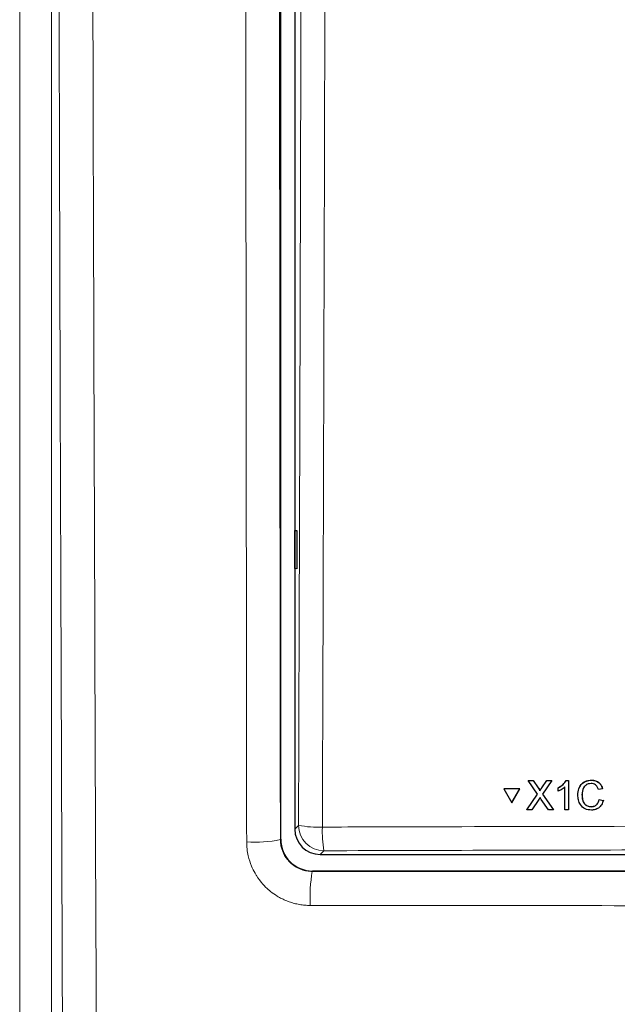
# Paper-space layout 'Blatt3' of a CAD drawing. Header units: millimetres. Extents: x 5 to 418, y 2 to 292.
# Tile 16 of 55: x 97 to 108, y 139 to 158. Entities that reach past the tile are written whole.
import ezdxf

# ---------------------------------------------------------------- set-up
doc = ezdxf.new("R2010")
doc.units = ezdxf.units.MM

psp = doc.layouts.new('Blatt3')

# ---------------------------------------------------------------- linework, layer by layer
at = {"color": 7, "linetype": 'Continuous', "lineweight": 25}
for p, q in [((101.7021, 142.0627), (101.7021, 194.1424)), ((101.9793, 176.1738), (101.9793, 142.2644)), ((101.9806, 148.1401), (102.0186, 148.1407)), ((101.9806, 147.39), (101.9806, 148.1401)), ((102.0186, 148.1407), (102.0186, 147.3894)), ((102.0186, 147.3894), (101.9806, 147.39)), ((106.5758, 143.2195), (106.5768, 143.2212)), ((106.5768, 143.2212), (106.5813, 143.2212)), ((106.6734, 143.2195), (106.6744, 143.2211)), ((106.9409, 143.2194), (106.9418, 143.221)), ((107.0399, 143.2193), (107.0408, 143.221)), ((107.3205, 143.2192), (107.3214, 143.2208)), ((107.3679, 143.2192), (107.3688, 143.2208)), ((107.8168, 143.2264), (107.8177, 143.228)), ((106.0936, 143.0576), (106.0946, 143.0593)), ((106.4109, 143.0575), (106.0936, 143.0576)), ((106.0936, 143.0576), (106.2529, 142.7831)), ((106.4119, 143.0591), (106.0946, 143.0593)), ((106.2529, 142.7831), (106.4109, 143.0575)), ((106.2538, 142.7848), (106.4119, 143.0591)), ((106.4109, 143.0575), (106.4119, 143.0591)), ((106.7593, 142.9544), (106.5758, 143.2195)), ((106.5758, 143.2195), (106.6734, 143.2195)), ((106.6734, 143.2195), (106.774, 143.0742)), ((106.8413, 143.074), (106.9409, 143.2194)), ((107.0399, 143.2193), (106.8576, 142.9535)), ((106.9409, 143.2194), (107.0399, 143.2193)), ((107.162, 143.0759), (107.1629, 143.0775)), ((107.1621, 143.0081), (107.162, 143.0759)), ((107.2955, 142.6455), (107.2945, 143.0926)), ((107.3205, 143.2192), (107.3679, 143.2192)), ((107.3679, 143.2192), (107.3692, 142.6455)), ((108.0386, 143.0595), (107.9576, 143.0422)), ((108.0386, 143.0595), (108.0395, 143.0612)), ((106.5476, 142.6458), (106.7593, 142.9544)), ((106.782, 142.8432), (106.6465, 142.6458)), ((106.8039, 143.0195), (106.8049, 143.0211)), ((106.9729, 142.6456), (106.8326, 142.8484)), ((106.8576, 142.9535), (107.0706, 142.6456)), ((107.6337, 142.9368), (107.6346, 142.9384)), ((107.9727, 142.8477), (107.9737, 142.8494)), ((107.9727, 142.8477), (108.0538, 142.8289)), ((106.2529, 142.7831), (106.2538, 142.7848)), ((106.5476, 142.6458), (106.5486, 142.6475)), ((106.6465, 142.6458), (106.5476, 142.6458)), ((107.0706, 142.6456), (106.9729, 142.6456)), ((107.0706, 142.6456), (107.0716, 142.6472)), ((107.3692, 142.6455), (107.2955, 142.6455)), ((107.3692, 142.6455), (107.3701, 142.6471)), ((107.8119, 142.7042), (107.8129, 142.7058)), ((108.0548, 142.8305), (108.0383, 142.7899)), ((108.0538, 142.8289), (108.0548, 142.8305)), ((102.4786, 141.7651), (131.48, 141.7651)), ((131.6316, 141.4378), (102.327, 141.4378))]:
    psp.add_line(p, q, dxfattribs=at)
at = {"color": 7, "linetype": 'Continuous', "lineweight": 18}
for p, q in [((96.5626, 137.5943), (96.5626, 189.7928)), ((97.1867, 189.7928), (97.1867, 137.5943)), ((106.774, 143.0742), (106.7749, 143.0758)), ((106.8413, 143.074), (106.8423, 143.0757)), ((101.9793, 142.2644), (102.0521, 142.3372)), ((101.6952, 142.0559), (101.7021, 142.0627)), ((102.5514, 141.8379), (102.4786, 141.7651)), ((102.327, 141.4378), (102.3204, 141.4312))]:
    psp.add_line(p, q, dxfattribs=at)
for centre, radius, start, end in [((102.4257, 144.262), 1.9607, 259.01522, 272.81826), ((102.553, 142.3388), 0.5009, 180.1836, 269.8164), ((104.7302, 142.2087), 2.2101, 177.53897, 189.65999), ((101.1972, 144.5328), 2.5265, 266.24349, 281.36725), ((105.4479, 140.9299), 3.1674, 170.89224, 183.05268)]:
    psp.add_arc(centre, radius, start, end, dxfattribs=at)
at = {"color": 7, "linetype": 'Continuous', "lineweight": 25}
for centre, major_axis, ratio, start_param, end_param in [((102.48, 142.2657), (-0.3545, -0.3545), 0.9972647, 5.4991567, 7.0672139), ((102.3272, 142.063), (0.4421, 0.4421), 0.9995737, 2.3563468, 3.9268385)]:
    psp.add_ellipse(centre, major_axis=major_axis, ratio=ratio, start_param=start_param, end_param=end_param, dxfattribs=at)
at = {"color": 7, "linetype": 'Continuous', "lineweight": 18}
for points, knots in [([(97.408, 137.3729), (97.39, 142.2208), (97.3587, 150.6224), (97.3268, 162.5683), (97.314, 169.6647), (97.3075, 173.2006)], [0, 0, 0, 0, 0.4063373, 0.7041915, 1, 1, 1, 1]), ([(97.9734, 173.2197), (97.9797, 169.6866), (97.9926, 162.5959), (98.0243, 150.6595), (98.0556, 142.2647), (98.0736, 137.4207)], [0, 0, 0, 0, 0.2958083, 0.5936626, 1, 1, 1, 1]), ([(101.0317, 142.0117), (101.0298, 143.5545), (101.0236, 148.6546), (101.0149, 157.3182), (101.0078, 166.1741), (101.0047, 171.4701), (101.0037, 173.2025)], [0, 0, 0, 0, 0.1485416, 0.4910399, 0.8335047, 1, 1, 1, 1]), ([(101.6676, 173.2217), (101.6686, 171.4906), (101.6716, 166.1989), (101.6785, 157.3501), (101.6872, 148.6934), (101.6933, 143.5974), (101.6952, 142.0559)], [0, 0, 0, 0, 0.1664949, 0.50895964, 0.85145837, 1, 1, 1, 1]), ([(102.0521, 142.3372), (102.0608, 144.9105), (102.0783, 150.0574), (102.0993, 157.7845), (102.1168, 165.5161), (102.125, 170.6735), (102.1291, 173.2523)], [0, 0, 0, 0, 0.2499373, 0.4998997, 0.7499373, 1, 1, 1, 1]), ([(102.5994, 173.2386), (102.5989, 172.9054), (102.5965, 171.2394), (102.5848, 164.2426), (102.5622, 154.2603), (102.5332, 145.6205), (102.5221, 142.3037)], [0, 0, 0, 0, 0.0322876, 0.1614382, 0.6780666, 1, 1, 1, 1]), ([(102.5221, 142.3037), (102.8549, 142.3047), (104.5188, 142.3097), (107.5159, 142.317), (111.5146, 142.3234), (115.5163, 142.3263), (119.5202, 142.3259), (123.5094, 142.3219), (127.4823, 142.3149), (130.1183, 142.3074), (131.4364, 142.3037)], [0, 0, 0, 0, 0.0345653, 0.1728308, 0.3110963, 0.4493987, 0.587812, 0.7262622, 0.8631132, 1, 1, 1, 1]), ([(101.0317, 142.0117), (101.0333, 141.9654), (101.0364, 141.8724), (101.0647, 141.7121), (101.1158, 141.5502), (101.1777, 141.4239), (101.2499, 141.3035), (101.3347, 141.1907), (101.4348, 141.0918), (101.5292, 141.0131), (101.6155, 140.9527), (101.7229, 140.893), (101.8039, 140.8566), (101.8703, 140.8317), (101.9367, 140.81), (102.021, 140.788), (102.125, 140.7701), (102.2135, 140.7622), (102.267, 140.7614), (102.2849, 140.7612)], [0, 0, 0, 0, 0.0707784, 0.142225, 0.2481033, 0.3290515, 0.3563453, 0.4622854, 0.5432826, 0.570593, 0.6498011, 0.7034611, 0.7578989, 0.7852492, 0.8116003, 0.8645188, 0.9181941, 0.9726441, 1, 1, 1, 1]), ([(102.3204, 141.4312), (102.3032, 141.4317), (102.2687, 141.4326), (102.2168, 141.4394), (102.165, 141.4503), (102.1144, 141.4657), (102.0657, 141.4852), (102.0188, 141.5085), (101.9735, 141.5361), (101.9167, 141.5776), (101.8654, 141.626), (101.8208, 141.6802), (101.7909, 141.7236), (101.7648, 141.7691), (101.7427, 141.8165), (101.7244, 141.8661), (101.7089, 141.9227), (101.6976, 141.9861), (101.696, 142.0325), (101.6952, 142.0559)], [0, 0, 0, 0, 0.0526883, 0.1057429, 0.1599567, 0.2145728, 0.2671918, 0.3201803, 0.3743367, 0.4288976, 0.5347116, 0.5884313, 0.6429438, 0.6955926, 0.7486101, 0.802787, 0.857363, 0.9282353, 1, 1, 1, 1]), ([(131.4071, 141.8379), (129.0073, 141.8442), (124.2057, 141.8569), (116.9905, 141.8619), (110.975, 141.8574), (106.1614, 141.8482), (103.7553, 141.8413), (102.5514, 141.8379)], [0, 0, 0, 0, 0.24966579, 0.49952829, 0.74961247, 0.87472451, 1, 1, 1, 1]), ([(102.3204, 141.4312), (104.7608, 141.4292), (109.6439, 141.425), (116.9767, 141.4237), (124.3118, 141.4256), (129.1947, 141.43), (131.6372, 141.4323)], [0, 0, 0, 0, 0.24987022, 0.4999567, 0.74987017, 1, 1, 1, 1]), ([(131.6751, 140.7622), (129.2286, 140.76), (124.3335, 140.7554), (117.0855, 140.7535), (109.7322, 140.7548), (104.8368, 140.759), (102.2849, 140.7612)], [0, 0, 0, 0, 0.2499135, 0.5000434, 0.7393764, 1, 1, 1, 1])]:
    psp.add_open_spline(points, degree=3, knots=knots, dxfattribs=at)
at = {"color": 7, "linetype": 'Continuous', "lineweight": 25}
for points, knots in [([(107.1629, 143.0775), (107.1987, 143.0977), (107.2626, 143.1338), (107.3035, 143.1943), (107.3215, 143.2209)], [0, 0, 0, 0, 0.5604274, 1, 1, 1, 1]), ([(107.5527, 142.9365), (107.5557, 142.9779), (107.5617, 143.0605), (107.6255, 143.1619), (107.7194, 143.2174), (107.7843, 143.2234), (107.8168, 143.2264)], [0, 0, 0, 0, 0.2804925, 0.5595697, 0.7796153, 1, 1, 1, 1]), ([(107.578, 143.0682), (107.5952, 143.1024), (107.6271, 143.1661), (107.7209, 143.2189), (107.7854, 143.225), (107.8177, 143.228)], [0, 0, 0, 0, 0.3681692, 0.6838414, 1, 1, 1, 1]), ([(107.8168, 143.2264), (107.8449, 143.2243), (107.9012, 143.2202), (107.9702, 143.1786), (108.0165, 143.122), (108.0312, 143.0804), (108.0386, 143.0595)], [0, 0, 0, 0, 0.2800806, 0.5594487, 0.7795488, 1, 1, 1, 1]), ([(107.8177, 143.228), (107.8459, 143.226), (107.9021, 143.2218), (107.9712, 143.1802), (108.0175, 143.1237), (108.0322, 143.082), (108.0395, 143.0612)], [0, 0, 0, 0, 0.2800806, 0.5594487, 0.7795488, 1, 1, 1, 1]), ([(106.774, 143.0742), (106.7805, 143.0644), (106.7895, 143.0508), (106.8006, 143.0329), (106.8028, 143.0239), (106.8039, 143.0195)], [0, 0, 0, 0, 0.5612769, 0.7817626, 1, 1, 1, 1]), ([(106.775, 143.0758), (106.7814, 143.0661), (106.7904, 143.0525), (106.8016, 143.0345), (106.8038, 143.0256), (106.8049, 143.0211)], [0, 0, 0, 0, 0.5612769, 0.7817626, 1, 1, 1, 1]), ([(106.8039, 143.0195), (106.8109, 143.0297), (106.8233, 143.0479), (106.8358, 143.066), (106.8413, 143.074)], [0, 0, 0, 0, 0.5599999, 1, 1, 1, 1]), ([(106.8049, 143.0211), (106.8119, 143.0313), (106.8243, 143.0495), (106.8368, 143.0677), (106.8423, 143.0757)], [0, 0, 0, 0, 0.5599999, 1, 1, 1, 1]), ([(107.162, 143.0759), (107.1978, 143.0961), (107.2617, 143.1322), (107.3025, 143.1926), (107.3205, 143.2192)], [0, 0, 0, 0, 0.5604274, 1, 1, 1, 1]), ([(107.2945, 143.0926), (107.2718, 143.0737), (107.2312, 143.0399), (107.1832, 143.0178), (107.1621, 143.0081)], [0, 0, 0, 0, 0.5596859, 1, 1, 1, 1]), ([(107.813, 143.1602), (107.7927, 143.1588), (107.7521, 143.156), (107.698, 143.1253), (107.6424, 143.0548), (107.6373, 142.9855), (107.6337, 142.9368)], [0, 0, 0, 0, 0.1872234, 0.3739058, 0.5607363, 1, 1, 1, 1]), ([(107.6961, 143.1171), (107.6845, 143.1042), (107.6407, 143.0557), (107.6372, 142.9881), (107.6347, 142.9385)], [0, 0, 0, 0, 0.2666781, 1, 1, 1, 1]), ([(107.9576, 143.0422), (107.9512, 143.0601), (107.9385, 143.0957), (107.9027, 143.1365), (107.8576, 143.1575), (107.8279, 143.1593), (107.813, 143.1602)], [0, 0, 0, 0, 0.2805533, 0.5597389, 0.7796538, 1, 1, 1, 1]), ([(106.8089, 142.8826), (106.8039, 142.8753), (106.7948, 142.8622), (106.7859, 142.849), (106.782, 142.8432)], [0, 0, 0, 0, 0.5600016, 1, 1, 1, 1]), ([(106.8326, 142.8484), (106.8282, 142.8548), (106.8202, 142.8662), (106.8124, 142.8776), (106.8089, 142.8826)], [0, 0, 0, 0, 0.5599998, 1, 1, 1, 1]), ([(107.8197, 142.6379), (107.7766, 142.6411), (107.6908, 142.6474), (107.5998, 142.7346), (107.56, 142.8369), (107.5551, 142.9033), (107.5527, 142.9365)], [0, 0, 0, 0, 0.27995506, 0.55808759, 0.77891157, 1, 1, 1, 1]), ([(107.6337, 142.9368), (107.6354, 142.906), (107.6387, 142.8446), (107.6724, 142.7621), (107.7391, 142.7126), (107.7876, 142.707), (107.8119, 142.7042)], [0, 0, 0, 0, 0.281245, 0.5607156, 0.780138, 1, 1, 1, 1]), ([(107.6347, 142.9385), (107.6364, 142.9077), (107.6397, 142.8463), (107.6734, 142.7638), (107.7401, 142.7143), (107.7886, 142.7086), (107.8129, 142.7058)], [0, 0, 0, 0, 0.281245, 0.5607156, 0.780138, 1, 1, 1, 1]), ([(107.8119, 142.7042), (107.834, 142.7063), (107.8781, 142.7105), (107.9452, 142.7592), (107.9623, 142.8142), (107.9727, 142.8477)], [0, 0, 0, 0, 0.2807112, 0.5609046, 1, 1, 1, 1]), ([(107.8129, 142.7058), (107.8347, 142.7081), (107.8781, 142.7128), (107.9285, 142.7439), (107.9399, 142.7742), (107.9435, 142.7838)], [0, 0, 0, 0, 0.4062569, 0.8117642, 1, 1, 1, 1]), ([(108.0538, 142.8289), (108.0444, 142.7995), (108.0255, 142.7409), (107.965, 142.6768), (107.8922, 142.6427), (107.8439, 142.6395), (107.8197, 142.6379)], [0, 0, 0, 0, 0.28025625, 0.5595462, 0.77958943, 1, 1, 1, 1])]:
    psp.add_open_spline(points, degree=3, knots=knots, dxfattribs=at)

doc.saveas('drawing.dxf')
